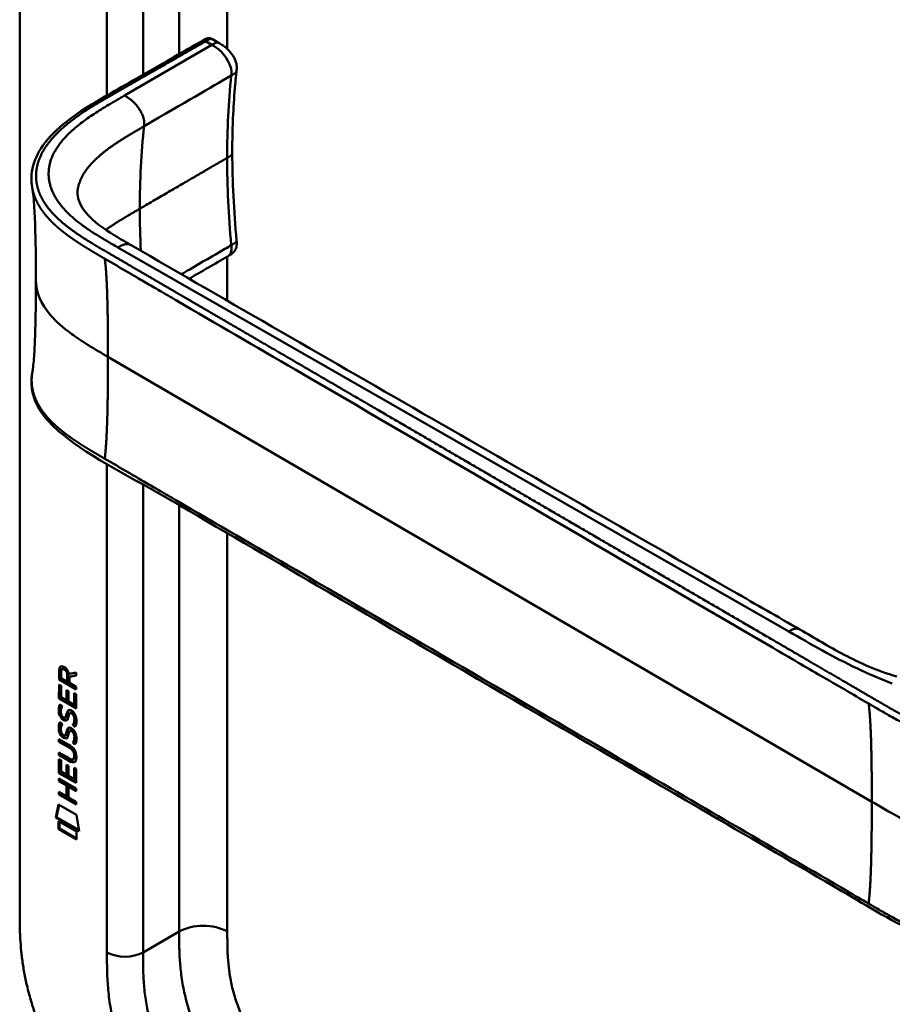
# Model space of a CAD drawing. Header units: millimetres. Extents: x 20 to 833, y 20 to 574.
# Tile 2 of 20: x 166 to 207, y 105 to 152. Entities that reach past the tile are written whole.
import ezdxf

# ---------------------------------------------------------------- set-up
doc = ezdxf.new("R2010")
doc.units = ezdxf.units.MM
doc.header["$LTSCALE"] = 2
doc.layers.add('Sichtbare Kanten(DIN)', color=7, linetype='Continuous', lineweight=50)
doc.layers.add('Sichtbare tangentiale Kanten(DIN)', color=7, linetype='Continuous', lineweight=50)

msp = doc.modelspace()

# ---------------------------------------------------------------- linework, layer by layer
at = {"layer": 'Sichtbare Kanten(DIN)'}
for p, q in [((166.163, 109.843), (166.163, 172.364)), ((175.229, 150.71), (175.511, 150.547)), ((175.511, 150.547), (175.511, 150.547)), ((176.355, 149.237), (176.355, 149.237)), ((176.154, 145.365), (176.154, 145.365)), ((175.939, 140.51), (175.939, 140.51)), ((172.952, 138.776), (172.951, 138.776)), ((168.011, 120.628), (168.012, 121.056)), ((168.054, 121.081), (168.012, 121.056)), ((168.053, 120.652), (168.054, 121.081)), ((168.11, 120.985), (168.11, 120.695)), ((168.198, 121.135), (168.155, 121.111)), ((168.398, 120.529), (168.398, 120.819)), ((168.44, 120.553), (168.44, 120.843)), ((168.482, 120.888), (168.82, 120.951)), ((168.82, 120.809), (168.497, 120.749)), ((168.539, 120.774), (168.497, 120.749)), ((168.82, 120.826), (168.539, 120.774)), ((168.82, 120.951), (168.82, 120.809)), ((168.01, 119.736), (168.011, 120.391)), ((168.053, 120.652), (168.011, 120.628)), ((168.819, 120.16), (168.011, 120.628)), ((168.011, 120.391), (168.109, 120.334)), ((168.819, 120.209), (168.053, 120.652)), ((168.053, 119.761), (168.053, 120.366)), ((168.109, 120.334), (168.109, 119.803)), ((168.11, 120.695), (168.398, 120.529)), ((168.44, 120.553), (168.398, 120.529)), ((168.497, 120.749), (168.497, 120.472)), ((168.497, 120.472), (168.819, 120.285)), ((168.362, 120.129), (168.461, 120.072)), ((168.362, 119.656), (168.362, 120.129)), ((168.404, 119.681), (168.405, 120.104)), ((168.461, 120.072), (168.46, 119.599)), ((168.72, 119.449), (168.721, 119.987)), ((168.721, 119.987), (168.819, 119.93)), ((168.763, 119.474), (168.763, 119.962)), ((168.819, 120.285), (168.819, 120.16)), ((168.819, 119.93), (168.819, 119.269)), ((168.053, 119.761), (168.01, 119.736)), ((168.819, 119.269), (168.01, 119.736)), ((168.819, 119.318), (168.053, 119.761)), ((168.059, 119.456), (168.155, 119.368)), ((168.109, 119.803), (168.362, 119.656)), ((168.404, 119.681), (168.362, 119.656)), ((168.46, 119.599), (168.72, 119.449)), ((168.763, 119.474), (168.72, 119.449)), ((168.114, 118.989), (168.116, 118.982)), ((168.573, 119.078), (168.531, 119.054)), ((168.604, 119.042), (168.601, 119.044)), ((168.647, 119.066), (168.604, 119.042)), ((168.647, 119.066), (168.643, 119.068)), ((168.058, 118.624), (168.154, 118.536)), ((168.339, 118.859), (168.296, 118.835)), ((168.341, 118.861), (168.299, 118.837)), ((168.308, 118.845), (168.311, 118.849)), ((168.35, 118.87), (168.353, 118.873)), ((168.701, 118.518), (168.659, 118.494)), ((168.114, 118.157), (168.116, 118.151)), ((168.338, 118.028), (168.296, 118.004)), ((168.341, 118.03), (168.298, 118.005)), ((168.307, 118.014), (168.31, 118.018)), ((168.35, 118.038), (168.353, 118.042)), ((168.573, 118.247), (168.53, 118.222)), ((168.604, 118.21), (168.6, 118.212)), ((168.646, 118.235), (168.604, 118.21)), ((168.646, 118.235), (168.643, 118.237)), ((168.009, 117.826), (168.474, 117.557)), ((168.009, 117.703), (168.009, 117.826)), ((168.051, 117.728), (168.009, 117.703)), ((168.481, 117.43), (168.009, 117.703)), ((168.051, 117.728), (168.051, 117.802)), ((168.524, 117.455), (168.051, 117.728)), ((168.7, 117.687), (168.658, 117.662)), ((168.008, 117.195), (168.481, 116.922)), ((168.008, 117.072), (168.008, 117.195)), ((168.051, 117.096), (168.008, 117.072)), ((168.474, 116.803), (168.008, 117.072)), ((168.051, 117.096), (168.051, 117.17)), ((168.516, 116.827), (168.051, 117.096)), ((168.008, 116.231), (168.008, 116.885)), ((168.008, 116.885), (168.107, 116.828)), ((168.05, 116.255), (168.051, 116.861)), ((168.107, 116.828), (168.106, 116.297)), ((168.36, 116.151), (168.36, 116.623)), ((168.36, 116.623), (168.458, 116.566)), ((168.402, 116.175), (168.402, 116.599)), ((168.718, 116.906), (168.675, 116.881)), ((168.73, 117.03), (168.73, 117.033)), ((168.772, 117.055), (168.772, 117.058)), ((168.05, 116.255), (168.008, 116.231)), ((168.816, 115.763), (168.008, 116.231)), ((168.816, 115.812), (168.05, 116.255)), ((168.106, 116.297), (168.36, 116.151)), ((168.402, 116.175), (168.36, 116.151)), ((168.458, 116.566), (168.458, 116.094)), ((168.718, 115.944), (168.718, 116.481)), ((168.718, 116.481), (168.817, 116.424)), ((168.76, 115.968), (168.761, 116.457)), ((168.817, 116.424), (168.816, 115.763)), ((168.007, 115.849), (168.007, 115.972)), ((168.007, 115.972), (168.816, 115.505)), ((168.05, 115.874), (168.007, 115.849)), ((168.359, 115.646), (168.007, 115.849)), ((168.05, 115.874), (168.05, 115.948)), ((168.401, 115.67), (168.05, 115.874)), ((168.458, 116.094), (168.718, 115.944)), ((168.76, 115.968), (168.718, 115.944)), ((168.007, 115.217), (168.007, 115.341)), ((168.007, 115.341), (168.358, 115.137)), ((168.049, 115.242), (168.007, 115.217)), ((168.815, 114.75), (168.007, 115.217)), ((168.049, 115.242), (168.049, 115.316)), ((168.815, 114.799), (168.049, 115.242)), ((168.358, 115.137), (168.359, 115.646)), ((168.401, 115.67), (168.359, 115.646)), ((168.401, 115.162), (168.401, 115.67)), ((168.46, 115.587), (168.459, 115.079)), ((168.502, 115.612), (168.46, 115.587)), ((168.816, 115.381), (168.46, 115.587)), ((168.816, 115.431), (168.502, 115.612)), ((168.816, 115.505), (168.816, 115.381)), ((167.857, 114.136), (167.986, 114.758)), ((167.986, 114.758), (168.837, 114.266)), ((168.401, 115.162), (168.358, 115.137)), ((168.459, 115.079), (168.815, 114.873)), ((168.815, 114.873), (168.815, 114.75)), ((167.899, 114.16), (168.02, 114.738)), ((167.899, 114.16), (167.857, 114.136)), ((168.964, 113.496), (167.857, 114.136)), ((168.955, 113.55), (167.899, 114.16)), ((167.986, 113.968), (168.834, 113.477)), ((167.986, 113.595), (167.986, 113.968)), ((168.029, 113.619), (168.029, 113.943)), ((168.837, 114.266), (168.964, 113.496)), ((168.029, 113.619), (167.986, 113.595)), ((168.834, 113.105), (167.986, 113.595)), ((168.834, 113.154), (168.029, 113.619)), ((168.834, 113.477), (168.834, 113.105))]:
    msp.add_line(p, q, dxfattribs=at)
for centre, major_axis, ratio, start_param, end_param in [((168.443, 120.54), (-0.285, 0.572), 0.301873, 5.854438, 6.827182), ((168.486, 120.565), (-0.285, 0.572), 0.301873, 5.854438, 6.301654), ((168.049, 120.741), (-0.033, -0.522), 0.855294, 1.909162, 2.739969), ((168.472, 119.798), (0.278, 0.917), 0.281235, 2.669751, 2.730711), ((168.325, 119.126), (0.059, 0.299), 0.72217, 2.211263, 2.671556), ((168.418, 118.599), (0.145, 0.462), 0.615043, 5.609575, 6.130963), ((168.46, 118.623), (0.145, 0.462), 0.615043, 5.609575, 6.130963), ((168.291, 118.863), (0.0248, 0.0325), 0.583914, 4.30859, 4.616668), ((168.334, 118.887), (0.0248, 0.0325), 0.583914, 4.30859, 4.616668), ((168.496, 119.033), (0.304, 0.982), 0.270347, 2.690551, 2.749692), ((168.327, 118.297), (0.062, 0.301), 0.723088, 2.219923, 2.677754), ((168.291, 118.031), (0.0248, 0.0325), 0.583914, 4.30859, 4.616668), ((168.333, 118.056), (0.0248, 0.0325), 0.583914, 4.30859, 4.616668), ((168.418, 117.768), (0.145, 0.462), 0.615351, 5.608827, 6.13052), ((168.46, 117.792), (0.145, 0.462), 0.615351, 5.608827, 6.13052), ((167.394, 116.655), (1.39, 0.562), 0.642557, 6.029314, 6.747778), ((167.395, 118.955), (1.354, -2.201), 0.216413, 5.902022, 6.620361), ((162.102, 127.335), (6.576, -10.453), 0.079405, 6.133619, 6.408552), ((167.437, 118.979), (1.354, -2.201), 0.216413, 5.902022, 6.233391), ((162.145, 127.36), (6.576, -10.453), 0.079405, 6.280171, 6.408552)]:
    msp.add_ellipse(centre, major_axis=major_axis, ratio=ratio, start_param=start_param, end_param=end_param, dxfattribs=at)
for points, knots in [([(171.647, 148.865), (172.239, 149.204), (172.83, 149.542), (173.864, 150.137), (174.305, 150.382), (174.79, 150.67), (174.833, 150.695), (174.916, 150.737), (174.957, 150.754), (175.015, 150.765), (175.029, 150.767), (175.056, 150.768), (175.068, 150.768), (175.092, 150.766), (175.103, 150.764), (175.133, 150.756), (175.153, 150.749), (175.181, 150.737), (175.191, 150.731), (175.209, 150.721), (175.217, 150.717), (175.225, 150.712)], [0, 0, 0, 0, 0.625, 0.625, 1.093751, 1.093751, 1.137709, 1.137709, 1.177508, 1.177508, 1.189463, 1.189463, 1.19958, 1.19958, 1.208245, 1.208245, 1.223058, 1.223058, 1.231758, 1.231758, 1.240094, 1.240094, 1.240094, 1.240094]), ([(175.511, 150.547), (175.578, 150.508), (175.652, 150.466), (175.823, 150.348), (175.92, 150.264), (176.055, 150.117), (176.1, 150.061), (176.176, 149.953), (176.208, 149.901), (176.287, 149.754), (176.326, 149.653), (176.363, 149.473), (176.367, 149.389), (176.36, 149.287), (176.357, 149.261), (176.355, 149.237)], [0, 0, 0, 0, 0.0728477, 0.0728477, 0.1735958, 0.1735958, 0.2277228, 0.2277228, 0.2733175, 0.2733175, 0.3525768, 0.3525768, 0.4180016, 0.4180016, 0.4421266, 0.4421266, 0.4421266, 0.4421266]), ([(176.355, 149.237), (176.353, 149.22), (176.351, 149.203), (176.344, 149.136), (176.339, 149.085), (176.319, 148.884), (176.304, 148.732), (176.251, 148.123), (176.22, 147.66), (176.169, 146.591), (176.154, 145.982), (176.154, 145.365)], [0, 0, 0, 0, 0.016447, 0.016447, 0.065767, 0.065767, 0.213729, 0.213729, 0.6577, 0.6577, 1.226062, 1.226062, 1.226062, 1.226062]), ([(166.758, 143.711), (166.758, 143.711), (166.758, 143.712), (166.758, 143.713), (166.758, 143.713), (166.758, 143.714), (166.758, 143.715), (166.757, 143.716), (166.757, 143.717), (166.757, 143.719), (166.757, 143.72), (166.756, 143.722), (166.756, 143.724), (166.755, 143.727), (166.755, 143.73), (166.754, 143.736), (166.753, 143.741), (166.751, 143.755), (166.749, 143.764), (166.743, 143.799), (166.74, 143.824), (166.727, 143.919), (166.721, 143.987), (166.708, 144.257), (166.725, 144.452), (166.842, 145.017), (167.013, 145.378), (167.535, 146.117), (167.919, 146.492), (168.933, 147.289), (169.607, 147.695), (170.742, 148.349), (171.195, 148.607), (171.647, 148.865)], [0, 0, 0, 0, 0.000811, 0.000811, 0.001164, 0.001164, 0.001725, 0.001725, 0.002287, 0.002287, 0.00301, 0.00301, 0.00411, 0.00411, 0.006037, 0.006037, 0.009935, 0.009935, 0.019181, 0.019181, 0.045528, 0.045528, 0.124539, 0.124539, 0.362119, 0.362119, 0.828618, 0.828618, 1.381321, 1.381321, 2.105986, 2.105986, 2.583323, 2.583323, 2.583323, 2.583323]), ([(166.923, 139.39), (166.923, 140.161), (166.917, 140.935), (166.886, 142.069), (166.872, 142.445), (166.839, 142.978), (166.826, 143.153), (166.794, 143.473), (166.774, 143.622), (166.758, 143.711)], [0, 0, 0, 0, 0.721462, 0.721462, 1.084282, 1.084282, 1.269036, 1.269036, 1.460353, 1.460353, 1.460353, 1.460353]), ([(168.887, 143.641), (168.887, 143.641), (168.887, 143.641), (168.887, 143.638), (168.886, 143.635), (168.885, 143.621), (168.884, 143.608), (168.88, 143.554), (168.879, 143.505), (168.89, 143.306), (168.93, 143.146), (169.131, 142.699), (169.376, 142.407), (170.055, 141.848), (170.465, 141.584), (171.062, 141.229), (171.228, 141.133), (171.395, 141.037)], [0.012074, 0.012074, 0.012074, 0.012074, 0.016639, 0.016639, 0.029748, 0.029748, 0.061163, 0.061163, 0.154085, 0.154085, 0.433461, 0.433461, 0.961128, 0.961128, 1.437945, 1.437945, 1.615568, 1.615568, 1.615568, 1.615568]), ([(176.355, 141.262), (176.361, 141.204), (176.366, 141.141), (176.361, 141), (176.344, 140.92), (176.295, 140.815), (176.277, 140.784), (176.238, 140.732), (176.219, 140.711), (176.18, 140.672), (176.16, 140.655), (176.122, 140.625), (176.103, 140.611), (176.069, 140.588), (176.053, 140.577), (176.009, 140.551), (175.981, 140.535), (175.951, 140.518), (175.945, 140.514), (175.939, 140.51)], [0.000002, 0.000002, 0.000002, 0.000002, 0.051039, 0.051039, 0.1177778, 0.1177778, 0.1468662, 0.1468662, 0.1694901, 0.1694901, 0.1892221, 0.1892221, 0.206227, 0.206227, 0.2207159, 0.2207159, 0.2459538, 0.2459538, 0.2531036, 0.2531036, 0.2531036, 0.2531036]), ([(171.395, 141.037), (180.787, 135.604), (190.247, 130.182), (200.754, 124.165), (201.793, 123.57), (202.833, 122.974)], [0, 0, 0, 0, 10.000141, 10.000141, 11.098049, 11.098049, 11.098049, 11.098049]), ([(166.759, 135.069), (166.769, 135.125), (166.781, 135.206), (166.806, 135.415), (166.819, 135.55), (166.852, 135.973), (166.868, 136.282), (166.915, 137.5), (166.923, 138.449), (166.923, 139.39)], [0, 0, 0, 0, 0.122295, 0.122295, 0.275228, 0.275228, 0.580876, 0.580876, 1.461016, 1.461016, 1.461016, 1.461016]), ([(208.652, 108.56), (207.261, 109.198), (206.051, 109.958), (202.749, 111.881), (200.695, 113.077), (192.483, 117.859), (186.324, 121.445), (177.855, 126.377), (175.545, 127.722), (171.503, 130.076), (169.591, 131.001), (167.807, 132.443), (167.503, 132.743), (167.091, 133.3), (166.952, 133.55), (166.782, 134.018), (166.735, 134.234), (166.713, 134.556), (166.713, 134.658), (166.725, 134.842), (166.734, 134.919), (166.75, 135.019), (166.751, 135.027), (166.754, 135.041), (166.755, 135.046), (166.756, 135.053), (166.756, 135.056), (166.757, 135.06), (166.757, 135.061), (166.758, 135.063), (166.758, 135.064), (166.758, 135.065), (166.758, 135.065), (166.758, 135.066), (166.758, 135.067), (166.758, 135.068), (166.759, 135.068), (166.759, 135.068)], [0, 0, 0, 0, 1.330879, 1.330879, 3.517902, 3.517902, 10.078968, 10.078968, 12.539368, 12.539368, 14.385097, 14.385097, 14.827131, 14.827131, 15.157869, 15.157869, 15.425993, 15.425993, 15.548214, 15.548214, 15.639932, 15.639932, 15.648432, 15.648432, 15.652584, 15.652584, 15.654666, 15.654666, 15.655832, 15.655832, 15.656235, 15.656235, 15.656577, 15.656577, 15.657146, 15.657146, 15.657775, 15.657775, 15.657775, 15.657775]), ([(202.833, 122.974), (203.529, 122.575), (204.19, 122.165), (205.28, 121.598), (205.659, 121.414), (206.474, 121.066), (206.915, 120.9), (207.391, 120.769)], [0, 0, 0, 0, 0.735929, 0.735929, 1.106843, 1.106843, 1.487767, 1.487767, 1.487767, 1.487767]), ([(168.73, 117.033), (168.73, 117.049), (168.729, 117.064), (168.725, 117.111), (168.718, 117.143), (168.697, 117.205), (168.684, 117.232), (168.65, 117.287), (168.63, 117.311), (168.569, 117.374), (168.524, 117.406), (168.481, 117.43)], [0, 0, 0, 0, 0.0140042, 0.0140042, 0.0408947, 0.0408947, 0.0643904, 0.0643904, 0.0888755, 0.0888755, 0.1341356, 0.1341356, 0.1341356, 0.1341356]), ([(168.772, 117.058), (168.772, 117.073), (168.772, 117.089), (168.767, 117.136), (168.761, 117.168), (168.74, 117.229), (168.727, 117.257), (168.693, 117.311), (168.673, 117.336), (168.611, 117.398), (168.566, 117.43), (168.524, 117.455)], [0, 0, 0, 0, 0.0140042, 0.0140042, 0.0408947, 0.0408947, 0.0643904, 0.0643904, 0.0888755, 0.0888755, 0.1341356, 0.1341356, 0.1341356, 0.1341356]), ([(166.163, 109.843), (166.163, 109.662), (166.163, 109.297), (166.172, 108.83), (166.194, 108.351), (166.223, 107.959), (166.279, 107.457), (166.339, 107.046), (166.438, 106.521), (166.536, 106.093), (166.683, 105.549), (166.821, 105.108), (167.018, 104.553), (167.196, 104.107), (167.443, 103.55), (167.659, 103.106), (167.951, 102.557), (168.201, 102.124), (168.533, 101.594), (168.813, 101.18), (169.179, 100.679), (169.482, 100.291), (169.874, 99.827), (170.196, 99.473), (170.606, 99.053), (170.94, 98.736), (171.361, 98.364), (171.701, 98.085), (172.126, 97.761), (172.467, 97.519), (172.89, 97.237), (173.312, 96.973), (173.645, 96.776), (173.81, 96.68)], [0.0232584, 0.0232584, 0.0232584, 0.0232584, 0.0639556, 0.1046527, 0.1250013, 0.1656984, 0.186047, 0.2267442, 0.2470927, 0.2877899, 0.3081384, 0.3488356, 0.3691842, 0.4098813, 0.4302299, 0.470927, 0.4912756, 0.5319728, 0.5523213, 0.5930185, 0.613367, 0.6540642, 0.6744128, 0.7151099, 0.7354585, 0.7761556, 0.7965042, 0.8372014, 0.8575499, 0.8982471, 0.9185956, 0.9592928, 0.9999899, 0.9999899, 0.9999899, 0.9999899])]:
    msp.add_open_spline(points, degree=3, knots=knots, dxfattribs=at)
for points in [[(175.228, 150.711), (175.228, 150.71), (175.229, 150.71), (175.229, 150.71)], [(176.154, 145.365), (176.154, 144.033), (176.228, 142.653), (176.355, 141.262)], [(175.939, 140.51), (175.333, 140.16), (174.729, 139.809), (174.125, 139.458)], [(168.012, 121.056), (168.016, 121.198), (168.081, 121.311), (168.255, 121.211)], [(168.054, 121.081), (168.056, 121.149), (168.072, 121.211), (168.108, 121.245)], [(168.398, 120.819), (168.398, 120.908), (168.373, 121.028), (168.256, 121.096)], [(168.44, 120.843), (168.44, 120.932), (168.416, 121.053), (168.298, 121.121)], [(168.002, 119.268), (168.007, 119.31), (168.019, 119.371), (168.039, 119.416)], [(168.039, 119.416), (168.044, 119.429), (168.059, 119.456), (168.059, 119.456)], [(168.044, 119.292), (168.049, 119.334), (168.06, 119.392), (168.08, 119.437)], [(168.024, 118.993), (167.998, 119.086), (167.99, 119.167), (168.002, 119.268)], [(168.182, 118.751), (168.119, 118.798), (168.054, 118.883), (168.024, 118.993)], [(168.066, 119.018), (168.041, 119.111), (168.033, 119.192), (168.044, 119.292)], [(168.225, 118.776), (168.161, 118.823), (168.096, 118.908), (168.066, 119.018)], [(168.111, 119.241), (168.093, 119.169), (168.091, 119.097), (168.107, 119.017)], [(168.155, 119.368), (168.155, 119.368), (168.121, 119.281), (168.111, 119.241)], [(168.311, 118.849), (168.33, 118.873), (168.346, 118.918), (168.362, 118.989)], [(168.353, 118.873), (168.373, 118.898), (168.389, 118.942), (168.404, 119.013)], [(168.362, 118.989), (168.386, 119.095), (168.415, 119.147), (168.455, 119.179)], [(168.404, 119.013), (168.426, 119.109), (168.452, 119.161), (168.486, 119.194)], [(168.455, 119.179), (168.481, 119.2), (168.518, 119.202), (168.569, 119.181)], [(168.472, 118.941), (168.47, 118.932), (168.458, 118.885), (168.458, 118.884)], [(168.524, 119.049), (168.504, 119.032), (168.487, 118.997), (168.472, 118.941)], [(168.601, 119.044), (168.567, 119.064), (168.545, 119.065), (168.524, 119.049)], [(168.569, 119.181), (168.65, 119.146), (168.73, 119.067), (168.785, 118.932)], [(168.643, 119.068), (168.612, 119.086), (168.592, 119.089), (168.573, 119.078)], [(168.762, 118.659), (168.781, 118.757), (168.781, 118.847), (168.751, 118.929)], [(168.785, 118.932), (168.816, 118.855), (168.831, 118.775), (168.831, 118.687)], [(168.001, 118.436), (168.006, 118.479), (168.018, 118.54), (168.038, 118.585)], [(168.066, 118.186), (168.04, 118.28), (168.032, 118.36), (168.044, 118.461)], [(168.038, 118.585), (168.044, 118.598), (168.058, 118.624), (168.058, 118.624)], [(168.044, 118.461), (168.049, 118.502), (168.06, 118.561), (168.079, 118.605)], [(168.154, 118.536), (168.154, 118.536), (168.12, 118.449), (168.11, 118.41)], [(168.174, 118.879), (168.216, 118.835), (168.269, 118.816), (168.299, 118.837)], [(168.226, 118.722), (168.197, 118.739), (168.191, 118.744), (168.182, 118.751)], [(168.268, 118.746), (168.24, 118.763), (168.234, 118.769), (168.225, 118.776)], [(168.403, 118.738), (168.371, 118.689), (168.316, 118.669), (168.226, 118.722)], [(168.387, 118.718), (168.356, 118.71), (168.318, 118.717), (168.268, 118.746)], [(168.339, 118.859), (168.34, 118.86), (168.341, 118.86), (168.341, 118.861)], [(168.458, 118.884), (168.443, 118.815), (168.425, 118.771), (168.403, 118.738)], [(168.659, 118.494), (168.659, 118.494), (168.702, 118.551), (168.719, 118.635)], [(168.763, 118.405), (168.757, 118.41), (168.659, 118.493), (168.659, 118.494)], [(168.701, 118.518), (168.701, 118.518), (168.745, 118.576), (168.762, 118.659)], [(168.786, 118.446), (168.755, 118.472), (168.701, 118.518), (168.701, 118.518)], [(168.719, 118.635), (168.739, 118.732), (168.739, 118.822), (168.708, 118.904)], [(168.826, 118.603), (168.818, 118.5), (168.773, 118.418), (168.763, 118.405)], [(168.831, 118.687), (168.831, 118.659), (168.829, 118.632), (168.826, 118.603)], [(168.023, 118.162), (167.998, 118.255), (167.99, 118.336), (168.001, 118.436)], [(168.182, 117.92), (168.118, 117.967), (168.053, 118.052), (168.023, 118.162)], [(168.224, 117.944), (168.161, 117.992), (168.096, 118.077), (168.066, 118.186)], [(168.11, 118.41), (168.092, 118.338), (168.09, 118.266), (168.107, 118.186)], [(168.174, 118.048), (168.215, 118.004), (168.269, 117.985), (168.298, 118.005)], [(168.31, 118.018), (168.33, 118.042), (168.346, 118.086), (168.361, 118.157)], [(168.338, 118.028), (168.339, 118.029), (168.34, 118.029), (168.341, 118.03)], [(168.353, 118.042), (168.372, 118.067), (168.388, 118.111), (168.404, 118.182)], [(168.361, 118.157), (168.385, 118.264), (168.414, 118.316), (168.454, 118.348)], [(168.457, 118.053), (168.442, 117.983), (168.424, 117.94), (168.403, 117.907)], [(168.404, 118.182), (168.425, 118.278), (168.451, 118.33), (168.485, 118.362)], [(168.454, 118.348), (168.48, 118.369), (168.517, 118.371), (168.568, 118.349)], [(168.471, 118.11), (168.469, 118.101), (168.458, 118.053), (168.457, 118.053)], [(168.524, 118.218), (168.504, 118.201), (168.487, 118.165), (168.471, 118.11)], [(168.6, 118.212), (168.566, 118.232), (168.545, 118.234), (168.524, 118.218)], [(168.568, 118.349), (168.649, 118.315), (168.729, 118.236), (168.784, 118.101)], [(168.643, 118.237), (168.612, 118.255), (168.592, 118.258), (168.573, 118.247)], [(168.719, 117.803), (168.738, 117.901), (168.738, 117.991), (168.708, 118.073)], [(168.761, 117.828), (168.78, 117.925), (168.78, 118.015), (168.75, 118.097)], [(168.784, 118.101), (168.815, 118.024), (168.83, 117.944), (168.83, 117.856)], [(168.225, 117.89), (168.197, 117.907), (168.191, 117.913), (168.182, 117.92)], [(168.268, 117.915), (168.239, 117.932), (168.233, 117.937), (168.224, 117.944)], [(168.403, 117.907), (168.37, 117.857), (168.315, 117.837), (168.225, 117.89)], [(168.386, 117.886), (168.356, 117.879), (168.317, 117.886), (168.268, 117.915)], [(168.658, 117.662), (168.658, 117.662), (168.702, 117.72), (168.719, 117.803)], [(168.762, 117.574), (168.757, 117.578), (168.658, 117.662), (168.658, 117.662)], [(168.7, 117.687), (168.701, 117.687), (168.744, 117.744), (168.761, 117.828)], [(168.785, 117.615), (168.755, 117.641), (168.701, 117.687), (168.7, 117.687)], [(168.826, 117.772), (168.817, 117.668), (168.773, 117.586), (168.762, 117.574)], [(168.83, 117.856), (168.83, 117.828), (168.828, 117.801), (168.826, 117.772)]]:
    msp.add_open_spline(points, degree=3, dxfattribs=at)
msp.add_rational_spline([(166.759, 135.069), (166.759, 135.069), (166.759, 135.068), (166.759, 135.068)], [0.999508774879, 0.999508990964, 0.999509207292, 0.999509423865], degree=3, dxfattribs=at)
at = {"layer": 'Sichtbare tangentiale Kanten(DIN)'}
for p, q in [((173.658, 170.649), (173.658, 150.018)), ((175.921, 170.649), (175.921, 150.256)), ((170.264, 148.073), (170.264, 169.67)), ((171.961, 169.67), (171.961, 149.045)), ((175.188, 150.45), (171.086, 148.068)), ((174.897, 150.618), (175.188, 150.45)), ((173.658, 149.905), (173.658, 149.905)), ((176.108, 149.007), (176.108, 149.005)), ((171.961, 147.076), (171.961, 147.075)), ((175.921, 145.139), (175.921, 145.139)), ((170.264, 141.793), (170.264, 141.793)), ((169.486, 141.171), (169.486, 141.171)), ((170.777, 140.931), (170.779, 140.93)), ((170.779, 140.93), (202.307, 122.887)), ((176.108, 141.034), (176.108, 141.036)), ((175.921, 140.5), (175.921, 138.422)), ((172.587, 138.988), (172.587, 138.988)), ((175.921, 137.416), (175.921, 137.416)), ((175.921, 137.047), (175.921, 137.047)), ((206.212, 114.883), (170.312, 135.789)), ((170.264, 132.479), (170.264, 132.479)), ((170.264, 130.941), (170.264, 130.942)), ((170.264, 107.802), (170.264, 130.744)), ((171.961, 129.953), (171.961, 129.953)), ((171.961, 129.786), (171.961, 107.802)), ((173.658, 128.965), (173.658, 128.965)), ((173.658, 128.821), (173.658, 108.781)), ((175.921, 127.503), (175.921, 108.781)), ((168.298, 121.121), (168.256, 121.096)), ((168.44, 120.843), (168.398, 120.819)), ((168.078, 119.438), (168.039, 119.416)), ((168.044, 119.292), (168.002, 119.268)), ((168.066, 119.018), (168.024, 118.993)), ((168.404, 119.013), (168.362, 118.989)), ((168.474, 119.19), (168.455, 119.179)), ((168.643, 119.068), (168.601, 119.044)), ((168.751, 118.929), (168.708, 118.904)), ((168.044, 118.461), (168.001, 118.436)), ((168.077, 118.607), (168.038, 118.585)), ((168.225, 118.776), (168.182, 118.751)), ((168.268, 118.746), (168.226, 118.722)), ((168.35, 118.87), (168.308, 118.845)), ((168.353, 118.873), (168.311, 118.849)), ((168.762, 118.659), (168.719, 118.635)), ((168.066, 118.186), (168.023, 118.162)), ((168.35, 118.038), (168.307, 118.014)), ((168.353, 118.042), (168.31, 118.018)), ((168.404, 118.182), (168.361, 118.157)), ((168.473, 118.359), (168.454, 118.348)), ((168.643, 118.237), (168.6, 118.212)), ((168.75, 118.097), (168.708, 118.073)), ((168.224, 117.944), (168.182, 117.92)), ((168.268, 117.915), (168.225, 117.89)), ((168.761, 117.828), (168.719, 117.803)), ((168.524, 117.455), (168.481, 117.43)), ((168.516, 116.827), (168.474, 116.803)), ((168.772, 117.058), (168.73, 117.033)), ((168.772, 117.055), (168.73, 117.03)), ((171.961, 107.802), (173.658, 108.781))]:
    msp.add_line(p, q, dxfattribs=at)
for major_axis, start_param, end_param in [((-21.528, 37.287), 0.671758, 0.785395), ((21.528, -37.287), 3.926988, 3.982598)]:
    msp.add_ellipse((202.255, 125.173), major_axis=major_axis, ratio=0.57735, start_param=start_param, end_param=end_param, dxfattribs=at)
for points, degree, knots in [([(171.775, 148.826), (171.855, 148.872), (171.935, 148.918), (172.099, 149.012), (172.183, 149.06), (172.353, 149.157), (172.438, 149.206), (172.613, 149.306), (172.701, 149.357), (172.882, 149.46), (172.973, 149.513), (173.158, 149.618), (173.25, 149.671), (173.436, 149.778), (173.528, 149.831), (173.663, 149.908), (173.708, 149.934), (173.797, 149.985), (173.841, 150.011), (173.973, 150.086), (174.058, 150.135), (174.226, 150.232), (174.31, 150.28), (174.474, 150.375), (174.556, 150.421), (174.722, 150.517), (174.805, 150.565), (174.893, 150.616), (174.895, 150.617), (174.897, 150.618)], 3, [0, 0, 0, 0, 0.088774, 0.088774, 0.1812, 0.1812, 0.273625, 0.273625, 0.366051, 0.366051, 0.458477, 0.458477, 0.550903, 0.550903, 0.643329, 0.643329, 0.689541, 0.689541, 0.735754, 0.735754, 0.82818, 0.82818, 0.920606, 0.920606, 1.013032, 1.013032, 1.105458, 1.105458, 1.107976, 1.107976, 1.107976, 1.107976]), ([(174.897, 150.618), (174.949, 150.648), (175.003, 150.679), (175.119, 150.725), (175.179, 150.736), (175.226, 150.712), (175.227, 150.711), (175.228, 150.711)], 3, [0, 0, 0, 0, 0.0562096, 0.0562096, 0.1149373, 0.1149373, 0.1159815, 0.1159815, 0.1159815, 0.1159815]), ([(176.108, 149.007), (176.12, 149.136), (176.122, 149.282), (176.058, 149.464), (175.981, 149.685), (175.814, 149.942), (175.625, 150.13), (175.481, 150.272), (175.329, 150.369), (175.188, 150.45)], 3, [0, 0, 0, 0, 0.318536, 0.318536, 0.318536, 0.70559, 0.70559, 0.70559, 1, 1, 1, 1]), ([(176.108, 149.005), (176.107, 149.003), (176.107, 149.003), (176.107, 149.001), (175.977, 147.756), (175.911, 146.464), (175.911, 145.134)], 3, [-3.015859, -3.015859, -3.015859, -3.015859, -3.014661, -3.014661, -3.014661, -1.789448, -1.789448, -1.789448, -1.789448]), ([(208.784, 118.397), (208.784, 118.397), (208.78, 118.399), (208.708, 118.432), (208.569, 118.496), (208.36, 118.596), (208.091, 118.73), (207.768, 118.898), (207.453, 119.067), (207.14, 119.241), (206.828, 119.419), (206.131, 119.823), (205.047, 120.455), (203.577, 121.311), (201.72, 122.392), (199.476, 123.699), (197.232, 125.006), (194.988, 126.312), (192.745, 127.618), (190.501, 128.925), (188.257, 130.232), (186.014, 131.538), (183.77, 132.845), (181.749, 134.021), (179.955, 135.067), (178.385, 135.981), (177.04, 136.764), (175.918, 137.417), (174.795, 138.071), (173.672, 138.725), (172.55, 139.379), (171.583, 139.941), (170.775, 140.413), (170.119, 140.793), (169.625, 141.084), (169.292, 141.289), (168.968, 141.497), (168.658, 141.712), (168.363, 141.933), (168.033, 142.208), (167.686, 142.542), (167.354, 142.945), (167.081, 143.42), (166.922, 143.961), (166.908, 144.51), (167.069, 145.176), (167.511, 145.935), (168.207, 146.624), (169.018, 147.214), (169.838, 147.716), (170.486, 148.089), (170.918, 148.335), (171.262, 148.532), (171.468, 148.65), (171.621, 148.738), (171.723, 148.796), (171.775, 148.826)], 5, [0, 0, 0, 0, 0, 0, 0.000053, 0.006056, 0.116047, 0.226038, 0.33603, 0.446021, 0.556012, 0.666003, 0.775995, 0.885986, 1.682703, 2.479419, 3.276135, 4.072852, 4.869568, 5.666285, 6.463001, 7.259718, 8.056434, 8.853151, 9.649867, 10.446583, 10.844942, 11.2433, 11.641658, 12.040016, 12.438375, 12.836733, 13.235091, 13.633449, 13.75616, 13.87887, 14.001581, 14.124292, 14.247002, 14.369713, 14.492424, 14.615134, 14.860555, 15.105977, 15.351398, 15.596819, 15.84224, 16.087662, 16.578504, 17.069347, 17.314768, 17.560189, 17.652615, 17.745041, 17.837467, 17.933544, 17.933544, 17.933544, 17.933544, 17.933544, 17.933544]), ([(176.108, 141.036), (176.107, 141.039), (176.107, 141.039), (176.107, 141.04), (175.977, 142.436), (175.911, 143.804), (175.911, 145.134)], 3, [-3.015859, -3.015859, -3.015859, -3.015859, -3.014661, -3.014661, -3.014661, -1.789448, -1.789448, -1.789448, -1.789448]), ([(173.759, 139.67), (173.891, 139.747), (174.023, 139.824), (174.154, 139.9), (174.714, 140.226), (175.254, 140.54), (175.801, 140.857), (175.903, 140.915), (176.004, 140.974), (176.108, 141.034)], 3, [0.4215993, 0.4215993, 0.4215993, 0.4215993, 0.5169559, 0.5169559, 0.5169559, 0.9246127, 0.9246127, 0.9246127, 1, 1, 1, 1]), ([(176.108, 141.034), (176.112, 140.988), (176.119, 140.903), (176.121, 140.781), (176.093, 140.666), (176.029, 140.576), (175.975, 140.532), (175.943, 140.513), (175.939, 140.51)], 5, [0, 0, 0, 0, 0, 0, 0.1666667, 0.3055556, 0.4444444, 0.4627074, 0.4627074, 0.4627074, 0.4627074, 0.4627074, 0.4627074]), ([(170.16, 140.401), (170.534, 140.183), (170.908, 139.965), (171.282, 139.748), (171.438, 139.657), (171.593, 139.567), (171.749, 139.476), (171.967, 139.349), (172.185, 139.222), (172.403, 139.095), (172.519, 139.027), (172.635, 138.96), (172.751, 138.892), (173.009, 138.742), (173.267, 138.592), (173.525, 138.441), (175.395, 137.353), (177.265, 136.264), (179.135, 135.175)], 3, [0, 0, 0, 0, 0.398412, 0.398412, 0.398412, 0.558361, 0.558361, 0.558361, 0.796365, 0.796365, 0.796365, 0.913785, 0.913785, 0.913785, 1.19486, 1.19486, 1.19486, 3.18679, 3.18679, 3.18679, 3.18679]), ([(170.312, 135.789), (170.01, 135.964), (169.708, 136.14), (169.397, 136.333), (169.085, 136.526), (168.823, 136.702), (168.607, 136.859), (168.176, 137.174), (167.867, 137.455), (167.618, 137.743), (167.153, 138.28), (166.921, 138.832), (166.92, 139.389)], 3, [0, 0, 0, 0, 0.240648, 0.240648, 0.240648, 0.481295, 0.481295, 0.481295, 0.96259, 0.96259, 0.96259, 1.859268, 1.859268, 1.859268, 1.859268]), ([(179.135, 135.175), (186.615, 130.819), (194.094, 126.464), (201.573, 122.109), (201.961, 121.883), (202.35, 121.657), (202.738, 121.431), (203.097, 121.221), (203.457, 121.012), (203.817, 120.802), (204.565, 120.366), (205.313, 119.931), (206.061, 119.495)], 3, [3.18679, 3.18679, 3.18679, 3.18679, 11.154099, 11.154099, 11.154099, 11.571149, 11.571149, 11.571149, 11.950756, 11.950756, 11.950756, 12.747463, 12.747463, 12.747463, 12.747463]), ([(170.16, 131.002), (170.534, 130.784), (170.908, 130.566), (171.282, 130.348), (171.437, 130.258), (171.592, 130.168), (171.747, 130.078), (171.965, 129.951), (172.184, 129.823), (172.403, 129.696), (172.519, 129.628), (172.635, 129.561), (172.75, 129.494), (173.009, 129.343), (173.267, 129.193), (173.525, 129.042), (175.395, 127.953), (177.265, 126.865), (179.135, 125.776)], 3, [0, 0, 0, 0, 0.398413, 0.398413, 0.398413, 0.557467, 0.557467, 0.557467, 0.796366, 0.796366, 0.796366, 0.913432, 0.913432, 0.913432, 1.194862, 1.194862, 1.194862, 3.186788, 3.186788, 3.186788, 3.186788]), ([(179.135, 125.776), (184.368, 122.729), (189.604, 119.679), (194.836, 116.633), (198.253, 114.643), (201.671, 112.653), (205.088, 110.663), (205.412, 110.474), (205.736, 110.285), (206.061, 110.096)], 3, [3.186788, 3.186788, 3.186788, 3.186788, 8.760538, 8.760538, 8.760538, 12.401919, 12.401919, 12.401919, 12.747459, 12.747459, 12.747459, 12.747459]), ([(202.307, 122.887), (203.355, 122.287), (204.399, 121.683), (205.535, 121.139), (206.057, 120.888), (206.6, 120.651), (207.176, 120.443)], 3, [0, 0, 0, 0, 0.684839, 0.684839, 0.684839, 1, 1, 1, 1]), ([(206.061, 119.495), (206.108, 119.468), (206.156, 119.44), (206.204, 119.412), (206.26, 119.38), (206.316, 119.347), (206.376, 119.312), (206.489, 119.246), (206.588, 119.19), (206.684, 119.135), (206.693, 119.129), (206.704, 119.123), (206.714, 119.117), (206.813, 119.06), (206.906, 119.008), (207.001, 118.954), (207.106, 118.896), (207.21, 118.838), (207.316, 118.78), (207.421, 118.722), (207.527, 118.666), (207.632, 118.61), (207.673, 118.588), (207.715, 118.566), (207.757, 118.544), (207.824, 118.509), (207.89, 118.475), (207.958, 118.441), (208.07, 118.384), (208.182, 118.328), (208.296, 118.273), (208.407, 118.219), (208.521, 118.166), (208.632, 118.115), (208.634, 118.113), (208.635, 118.113), (208.637, 118.113)], 3, [0, 0, 0, 0, 0.0507807, 0.0507807, 0.0507807, 0.1102021, 0.1102021, 0.1102021, 0.2202767, 0.2202767, 0.2202767, 0.2309529, 0.2309529, 0.2309529, 0.3302295, 0.3302295, 0.3302295, 0.4395805, 0.4395805, 0.4395805, 0.5485418, 0.5485418, 0.5485418, 0.5906345, 0.5906345, 0.5906345, 0.6580998, 0.6580998, 0.6580998, 0.7689055, 0.7689055, 0.7689055, 0.8770848, 0.8770848, 0.8770848, 0.8799746, 0.8799746, 0.8799746, 0.8799746]), ([(208.788, 113.5), (208.361, 113.696), (207.945, 113.907), (207.491, 114.155), (207.038, 114.402), (206.625, 114.643), (206.212, 114.883)], 3, [0, 0, 0, 0, 0.4403832, 0.4403832, 0.4403832, 0.8807664, 0.8807664, 0.8807664, 0.8807664]), ([(206.061, 110.096), (206.107, 110.069), (206.154, 110.042), (206.2, 110.015), (206.257, 109.982), (206.314, 109.949), (206.376, 109.913), (206.489, 109.847), (206.587, 109.791), (206.683, 109.736), (206.691, 109.731), (206.7, 109.726), (206.709, 109.721), (206.81, 109.663), (206.904, 109.61), (207.001, 109.555), (207.105, 109.497), (207.209, 109.439), (207.314, 109.381), (207.42, 109.324), (207.525, 109.267), (207.63, 109.212), (207.661, 109.195), (207.693, 109.179), (207.725, 109.162), (207.802, 109.121), (207.879, 109.082), (207.957, 109.042), (208.069, 108.985), (208.18, 108.93), (208.293, 108.875), (208.406, 108.82), (208.521, 108.766), (208.634, 108.714)], 3, [0, 0, 0, 0, 0.0493687, 0.0493687, 0.0493687, 0.1101418, 0.1101418, 0.1101418, 0.2201433, 0.2201433, 0.2201433, 0.2290985, 0.2290985, 0.2290985, 0.3299892, 0.3299892, 0.3299892, 0.4391613, 0.4391613, 0.4391613, 0.5480388, 0.5480388, 0.5480388, 0.5800984, 0.5800984, 0.5800984, 0.6576871, 0.6576871, 0.6576871, 0.7681813, 0.7681813, 0.7681813, 0.8792555, 0.8792555, 0.8792555, 0.8792555]), ([(173.658, 108.781), (173.658, 108.586), (173.658, 108.382), (173.665, 107.951), (173.672, 107.723), (173.701, 107.244), (173.724, 106.993), (173.792, 106.471), (173.839, 106.199), (173.961, 105.637), (174.038, 105.347), (174.223, 104.757), (174.331, 104.459), (174.577, 103.865), (174.715, 103.57), (175.015, 102.99), (175.177, 102.706), (175.521, 102.157), (175.703, 101.892), (176.081, 101.384), (176.278, 101.141), (176.681, 100.681), (176.888, 100.463), (177.305, 100.058), (177.515, 99.869), (177.93, 99.522), (178.135, 99.363), (178.539, 99.071), (178.737, 98.936), (179.124, 98.687), (179.313, 98.571), (179.679, 98.354), (179.857, 98.251), (180.033, 98.149)], 3, [0, 0, 0, 0, 0.183196, 0.183196, 0.378667, 0.378667, 0.587199, 0.587199, 0.80915, 0.80915, 1.04412, 1.04412, 1.290573, 1.290573, 1.545572, 1.545572, 1.804848, 1.804848, 2.063363, 2.063363, 2.316224, 2.316224, 2.559518, 2.559518, 2.790736, 2.790736, 3.008715, 3.008715, 3.213319, 3.213319, 3.405062, 3.405062, 3.584828, 3.584828, 3.584828, 3.584828]), ([(175.921, 108.781), (175.921, 108.705), (175.921, 108.628), (175.921, 108.551), (175.921, 108.504), (175.921, 108.457), (175.922, 108.41), (175.922, 108.386), (175.922, 108.362), (175.922, 108.339), (175.922, 108.292), (175.923, 108.244), (175.924, 108.197), (175.924, 108.172), (175.925, 108.147), (175.925, 108.122), (175.926, 108.096), (175.926, 108.071), (175.927, 108.046), (175.928, 107.996), (175.929, 107.945), (175.931, 107.892), (175.935, 107.79), (175.939, 107.691), (175.946, 107.588), (175.946, 107.585), (175.946, 107.583), (175.946, 107.58), (175.959, 107.371), (175.978, 107.168), (176.005, 106.96), (176.005, 106.957), (176.006, 106.954), (176.006, 106.951), (176.034, 106.741), (176.07, 106.528), (176.117, 106.312), (176.118, 106.31), (176.118, 106.309), (176.118, 106.307), (176.166, 106.087), (176.226, 105.863), (176.295, 105.64), (176.366, 105.415), (176.449, 105.186), (176.542, 104.961), (176.636, 104.734), (176.741, 104.507), (176.855, 104.286), (176.97, 104.065), (177.096, 103.845), (177.228, 103.633), (177.361, 103.422), (177.502, 103.216), (177.649, 103.018), (177.796, 102.821), (177.95, 102.631), (178.108, 102.45), (178.267, 102.27), (178.431, 102.097), (178.597, 101.936), (178.598, 101.935), (178.599, 101.934), (178.6, 101.933), (178.764, 101.773), (178.932, 101.622), (179.102, 101.48), (179.103, 101.479), (179.105, 101.478), (179.106, 101.476), (179.273, 101.337), (179.44, 101.208), (179.61, 101.084), (179.613, 101.082), (179.615, 101.08), (179.618, 101.079), (179.786, 100.957), (179.952, 100.844), (180.127, 100.731), (180.129, 100.73), (180.131, 100.729), (180.133, 100.727), (180.219, 100.672), (180.303, 100.62), (180.388, 100.567), (180.475, 100.513), (180.563, 100.461), (180.65, 100.409), (180.822, 100.307), (180.993, 100.208), (181.164, 100.109)], 3, [0, 0, 0, 0, 0.070602, 0.070602, 0.070602, 0.113735, 0.113735, 0.113735, 0.135301, 0.135301, 0.135301, 0.178433, 0.178433, 0.178433, 0.201293, 0.201293, 0.201293, 0.224154, 0.224154, 0.224154, 0.269874, 0.269874, 0.269874, 0.359119, 0.359119, 0.359119, 0.361315, 0.361315, 0.361315, 0.541668, 0.541668, 0.541668, 0.544386, 0.544386, 0.544386, 0.726184, 0.726184, 0.726184, 0.727511, 0.727511, 0.727511, 0.9126, 0.9126, 0.9126, 1.099465, 1.099465, 1.099465, 1.287442, 1.287442, 1.287442, 1.475853, 1.475853, 1.475853, 1.663652, 1.663652, 1.663652, 1.851123, 1.851123, 1.851123, 2.038532, 2.038532, 2.038532, 2.039616, 2.039616, 2.039616, 2.224742, 2.224742, 2.224742, 2.226392, 2.226392, 2.226392, 2.408543, 2.408543, 2.408543, 2.411353, 2.411353, 2.411353, 2.591416, 2.591416, 2.591416, 2.593579, 2.593579, 2.593579, 2.682838, 2.682838, 2.682838, 2.774621, 2.774621, 2.774621, 2.956127, 2.956127, 2.956127, 2.956127]), ([(177.487, 95.7), (177.259, 95.831), (176.794, 96.101), (176.08, 96.55), (175.366, 97.062), (174.428, 97.84), (173.303, 99.004), (172.118, 100.658), (171.175, 102.487), (170.655, 104.051), (170.41, 105.267), (170.304, 106.152), (170.264, 107.002), (170.264, 107.54), (170.264, 107.802)], 3, [0, 0, 0, 0, 0.243503, 0.487004, 0.730505, 0.974007, 1.461009, 1.948012, 2.435015, 2.922018, 3.165519, 3.40902, 3.652522, 3.896023, 3.896023, 3.896023, 3.896023]), ([(171.961, 107.802), (171.961, 107.54), (171.961, 107.023), (171.998, 106.248), (172.092, 105.47), (172.303, 104.424), (172.744, 103.099), (173.545, 101.545), (174.558, 100.129), (175.53, 99.124), (176.355, 98.439), (176.996, 97.979), (177.657, 97.562), (178.108, 97.301), (178.336, 97.17)], 3, [0, 0, 0, 0, 0.243501, 0.487003, 0.730504, 0.974005, 1.461008, 1.948011, 2.435013, 2.922016, 3.165517, 3.409019, 3.65252, 3.896022, 3.896022, 3.896022, 3.896022])]:
    msp.add_open_spline(points, degree=degree, knots=knots, dxfattribs=at)
for points, degree in [([(175.188, 150.45), (175.324, 150.529), (175.443, 150.584), (175.511, 150.547)], 3), ([(172.007, 146.623), (173.961, 147.761), (175.118, 148.434), (176.108, 149.007)], 3), ([(176.355, 149.237), (176.35, 149.188), (176.319, 149.141), (176.262, 149.096), (176.187, 149.052), (176.108, 149.007)], 5), ([(171.647, 148.865), (171.663, 148.874), (171.684, 148.874), (171.712, 148.863), (171.743, 148.845), (171.775, 148.826)], 5), ([(171.086, 148.068), (168.55, 146.595), (166.525, 145.419), (166.751, 143.237), (168.668, 142.139), (170.777, 140.931)], 5), ([(172.007, 146.623), (172.032, 146.868), (172.061, 147.121), (171.681, 147.724), (171.373, 147.902), (171.086, 148.068)], 5), ([(168.887, 143.637), (168.98, 144.262), (169.366, 144.89), (170.053, 145.486), (170.982, 146.027), (172.007, 146.623)], 5), ([(175.911, 145.134), (175.992, 145.18), (176.068, 145.225), (176.125, 145.271), (176.154, 145.318), (176.154, 145.365)], 5), ([(170.213, 141.758), (170.492, 141.956), (170.795, 142.152), (171.119, 142.348), (171.459, 142.546), (171.81, 142.75)], 5), ([(176.355, 141.262), (176.359, 141.22), (176.332, 141.176), (176.274, 141.13), (176.193, 141.083), (176.108, 141.034)], 5), ([(170.779, 140.93), (170.904, 141.002), (171.033, 141.077), (171.172, 141.109), (171.297, 141.093), (171.395, 141.037)], 5), ([(170.16, 140.401), (170.239, 139.862), (170.28, 139.069), (170.301, 138.052), (170.312, 136.924), (170.312, 135.789)], 5), ([(170.16, 131.002), (170.239, 131.632), (170.28, 132.472), (170.301, 133.513), (170.312, 134.654), (170.312, 135.789)], 5), ([(202.833, 122.974), (202.745, 123.025), (202.638, 123.039), (202.522, 123.011), (202.413, 122.948), (202.307, 122.887)], 5), ([(206.061, 119.495), (206.139, 118.957), (206.18, 118.163), (206.201, 117.147), (206.212, 116.018), (206.212, 114.883)], 5), ([(206.061, 110.096), (206.139, 110.726), (206.18, 111.566), (206.201, 112.607), (206.212, 113.748), (206.212, 114.883)], 5), ([(175.921, 108.781), (175.296, 109.142), (174.283, 109.142), (173.658, 108.781)], 3), ([(170.264, 107.802), (170.733, 107.531), (171.492, 107.531), (171.961, 107.802)], 3)]:
    msp.add_open_spline(points, degree=degree, dxfattribs=at)
msp.add_rational_spline([(175.911, 145.134), (174.96, 144.584), (173.865, 143.947), (171.81, 142.75)], [1.0000845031, 1.00068688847, 1.005519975, 1.0442970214], degree=3, dxfattribs=at)
for points, weights, knots in [([(166.758, 143.711), (166.789, 143.538), (166.842, 143.366), (166.915, 143.196), (166.994, 143.013), (167.097, 142.833), (167.224, 142.654), (167.347, 142.482), (167.493, 142.312), (167.661, 142.142), (167.719, 142.084), (167.78, 142.026), (167.844, 141.967), (167.869, 141.945), (167.894, 141.922), (167.92, 141.899), (168.008, 141.821), (168.102, 141.743), (168.201, 141.665), (168.295, 141.59), (168.395, 141.515), (168.5, 141.439), (168.6, 141.368), (168.704, 141.295), (168.815, 141.221), (168.918, 141.153), (169.026, 141.082), (169.142, 141.01), (169.246, 140.944), (169.357, 140.876), (169.478, 140.803), (169.579, 140.742), (169.691, 140.675), (169.819, 140.6), (169.901, 140.552), (169.997, 140.496), (170.16, 140.401)], [0.99986263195, 0.999347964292, 0.999393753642, 1, 0.999922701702, 0.999922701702, 1, 1.00094814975, 1.00094814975, 1, 1.00025925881, 1.00025925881, 1, 1.0000518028, 1.0000518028, 1, 1.00084824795, 1.00084824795, 1, 1.00131558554, 1.00131558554, 1, 1.00209490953, 1.00209490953, 1, 1.00365462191, 1.00365462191, 1, 1.00586740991, 1.00586740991, 1, 1.01725389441, 1.01725389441, 1, 1.18722739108, 1.18722739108, 1], [2.228301, 2.228301, 2.228301, 2.228301, 2.455209, 2.455209, 2.455209, 2.702233, 2.702233, 2.702233, 2.949842, 2.949842, 2.949842, 3.038335, 3.038335, 3.038335, 3.073317, 3.073317, 3.073317, 3.196611, 3.196611, 3.196611, 3.319758, 3.319758, 3.319758, 3.442741, 3.442741, 3.442741, 3.56554, 3.56554, 3.56554, 3.688179, 3.688179, 3.688179, 3.810653, 3.810653, 3.810653, 3.931901, 3.931901, 3.931901, 3.931901]), ([(166.759, 135.068), (166.75, 135.019), (166.743, 134.969), (166.737, 134.919), (166.734, 134.894), (166.732, 134.868), (166.73, 134.843), (166.718, 134.679), (166.725, 134.515), (166.751, 134.352), (166.781, 134.165), (166.836, 133.979), (166.915, 133.795), (166.994, 133.613), (167.097, 133.433), (167.224, 133.254), (167.347, 133.082), (167.493, 132.912), (167.661, 132.742), (167.72, 132.684), (167.781, 132.626), (167.845, 132.567), (167.869, 132.545), (167.894, 132.522), (167.92, 132.5), (168.008, 132.422), (168.102, 132.344), (168.201, 132.266), (168.295, 132.191), (168.395, 132.116), (168.5, 132.04), (168.6, 131.969), (168.704, 131.896), (168.815, 131.822), (168.918, 131.754), (169.026, 131.683), (169.142, 131.61), (169.246, 131.545), (169.357, 131.477), (169.478, 131.404), (169.579, 131.343), (169.691, 131.276), (169.819, 131.201), (169.901, 131.153), (169.997, 131.097), (170.16, 131.002)], [0.999509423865, 0.999614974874, 0.999778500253, 1, 0.999983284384, 0.999983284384, 1, 0.999331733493, 0.999331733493, 1, 0.999344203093, 0.999344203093, 1, 0.999922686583, 0.999922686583, 1, 1.00094812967, 1.00094812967, 1, 1.00026108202, 1.00026108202, 1, 1.00005099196, 1.00005099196, 1, 1.00084821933, 1.00084821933, 1, 1.00131563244, 1.00131563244, 1, 1.00209471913, 1.00209471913, 1, 1.00365509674, 1.00365509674, 1, 1.00586622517, 1.00586622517, 1, 1.01725442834, 1.01725442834, 1, 1.18725223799, 1.18725223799, 1], [1.898541, 1.898541, 1.898541, 1.898541, 1.963773, 1.963773, 1.963773, 1.997002, 1.997002, 1.997002, 2.209771, 2.209771, 2.209771, 2.455219, 2.455219, 2.455219, 2.702244, 2.702244, 2.702244, 2.949854, 2.949854, 2.949854, 3.038631, 3.038631, 3.038631, 3.073329, 3.073329, 3.073329, 3.196623, 3.196623, 3.196623, 3.319771, 3.319771, 3.319771, 3.442754, 3.442754, 3.442754, 3.565553, 3.565553, 3.565553, 3.688193, 3.688193, 3.688193, 3.810667, 3.810667, 3.810667, 3.931916, 3.931916, 3.931916, 3.931916])]:
    msp.add_rational_spline(points, weights, degree=3, knots=knots, dxfattribs=at)

doc.saveas('drawing.dxf')
